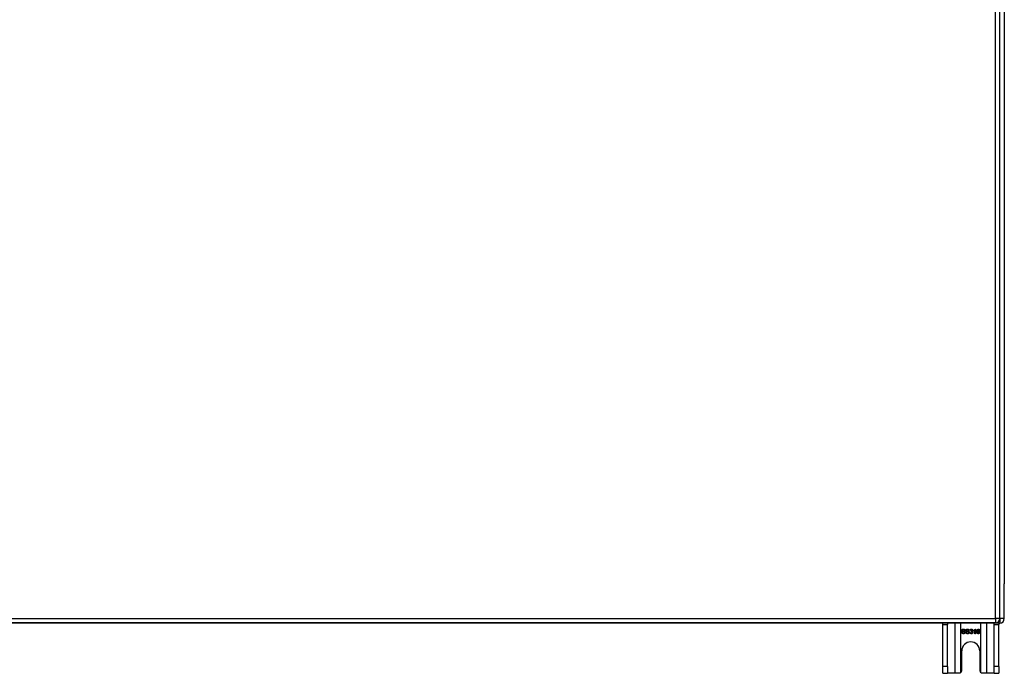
# Model space of a CAD drawing. Header units: inches. Extents: x 17 to 386, y 34 to 183.
# Tile 45 of 95: x 179 to 201, y 95 to 110. Entities that reach past the tile are written whole.
import ezdxf

# ---------------------------------------------------------------- set-up
doc = ezdxf.new("R2010")
doc.units = ezdxf.units.IN
doc.header["$MEASUREMENT"] = 0
doc.layers.add('Visible Edges(ANSI)', color=7, linetype='Continuous', lineweight=25)
doc.layers.add('Visible Tangent Edges(ANSI)', color=7, linetype='Continuous', lineweight=25)

msp = doc.modelspace()

# ---------------------------------------------------------------- linework, layer by layer
at = {"layer": 'Visible Edges(ANSI)'}
for p, q in [((201.179, 96.35), (201.179, 123.07)), ((201.278, 122.376), (201.278, 97.124)), ((201.278, 96.349), (201.278, 97.124)), ((201.08, 96.251), (129.475, 96.251)), ((201.179, 96.25), (130.144, 96.25)), ((199.903, 96.219), (199.903, 96.25)), ((199.903, 95.281), (199.903, 96.219)), ((200.008, 96.25), (200.008, 96.219)), ((200.008, 95.281), (200.008, 96.219)), ((201.048, 96.219), (201.048, 96.25)), ((201.048, 95.281), (201.048, 96.219)), ((201.153, 96.25), (201.153, 96.219)), ((201.153, 95.281), (201.153, 96.219)), ((200.324, 96.044), (200.337, 96.045)), ((200.401, 96.084), (200.388, 96.083)), ((200.418, 96.044), (200.43, 96.045)), ((200.494, 96.084), (200.482, 96.083)), ((200.511, 96.039), (200.523, 96.04)), ((200.524, 96.084), (200.512, 96.087)), ((200.535, 96.06), (200.536, 96.07)), ((200.597, 96.076), (200.597, 96.087)), ((200.622, 96.012), (200.622, 96.09)), ((200.634, 96.012), (200.622, 96.012)), ((200.626, 96.113), (200.634, 96.113)), ((200.634, 96.113), (200.634, 96.012)), ((200.73, 96.088), (200.717, 96.087)), ((200.325, 95.187), (200.325, 95.625)), ((200.731, 95.625), (200.731, 95.187)), ((199.903, 95.125), (199.903, 95.281)), ((199.903, 95.125), (200.008, 95.125)), ((200.008, 95.281), (200.008, 95.125)), ((200.172, 95.125), (200.008, 95.125)), ((200.263, 95.125), (200.172, 95.125)), ((200.884, 95.125), (200.793, 95.125)), ((201.048, 95.125), (200.884, 95.125)), ((201.048, 95.125), (201.048, 95.281)), ((201.048, 95.125), (201.153, 95.125)), ((201.153, 95.281), (201.153, 95.125))]:
    msp.add_line(p, q, dxfattribs=at)
at = {"layer": 'Visible Edges(ANSI)', "flags": 128}
for points in [[(200.367, 96.011), (200.364, 96.011), (200.361, 96.011), (200.358, 96.011), (200.355, 96.011), (200.352, 96.012), (200.349, 96.013), (200.347, 96.014), (200.344, 96.014), (200.342, 96.016), (200.34, 96.017), (200.338, 96.018), (200.336, 96.019), (200.334, 96.021), (200.333, 96.023), (200.331, 96.024), (200.33, 96.026), (200.329, 96.028), (200.328, 96.03), (200.327, 96.033), (200.326, 96.035), (200.325, 96.037), (200.325, 96.039), (200.325, 96.042), (200.324, 96.044)], [(200.328, 96.086), (200.328, 96.088), (200.328, 96.09), (200.329, 96.092), (200.329, 96.094), (200.33, 96.095), (200.331, 96.097), (200.331, 96.099), (200.332, 96.101), (200.334, 96.102), (200.335, 96.104), (200.336, 96.105), (200.338, 96.106), (200.339, 96.107), (200.341, 96.109), (200.343, 96.11), (200.345, 96.111), (200.347, 96.111), (200.349, 96.112), (200.352, 96.113), (200.354, 96.113), (200.356, 96.113), (200.359, 96.114), (200.361, 96.114), (200.363, 96.114)], [(200.342, 96.065), (200.341, 96.065), (200.34, 96.066), (200.339, 96.067), (200.338, 96.067), (200.337, 96.068), (200.336, 96.069), (200.335, 96.07), (200.334, 96.07), (200.334, 96.071), (200.333, 96.072), (200.332, 96.073), (200.332, 96.074), (200.331, 96.075), (200.331, 96.076), (200.33, 96.077), (200.33, 96.078), (200.329, 96.079), (200.329, 96.08), (200.329, 96.081), (200.329, 96.082), (200.328, 96.083), (200.328, 96.084), (200.328, 96.085), (200.328, 96.086)], [(200.337, 96.045), (200.337, 96.044), (200.338, 96.042), (200.338, 96.04), (200.338, 96.039), (200.339, 96.037), (200.34, 96.036), (200.34, 96.034), (200.341, 96.033), (200.342, 96.032), (200.343, 96.031), (200.344, 96.03), (200.345, 96.029), (200.347, 96.028), (200.348, 96.027), (200.35, 96.026), (200.351, 96.025), (200.353, 96.025), (200.355, 96.024), (200.357, 96.023), (200.358, 96.023), (200.36, 96.023), (200.362, 96.023), (200.364, 96.022), (200.367, 96.022)], [(200.364, 96.102), (200.362, 96.102), (200.36, 96.102), (200.358, 96.102), (200.357, 96.102), (200.355, 96.102), (200.354, 96.101), (200.352, 96.101), (200.351, 96.1), (200.35, 96.1), (200.348, 96.099), (200.347, 96.099), (200.346, 96.098), (200.346, 96.097), (200.345, 96.096), (200.344, 96.096), (200.343, 96.095), (200.343, 96.094), (200.342, 96.093), (200.342, 96.092), (200.342, 96.091), (200.341, 96.09), (200.341, 96.089), (200.341, 96.088), (200.341, 96.087)], [(200.341, 96.087), (200.341, 96.087), (200.341, 96.086), (200.341, 96.086), (200.341, 96.086), (200.341, 96.085), (200.341, 96.085), (200.341, 96.084), (200.341, 96.084), (200.341, 96.083), (200.342, 96.083), (200.342, 96.083), (200.342, 96.082), (200.342, 96.082), (200.342, 96.082), (200.342, 96.081), (200.343, 96.081), (200.343, 96.081), (200.343, 96.08), (200.343, 96.08), (200.344, 96.08), (200.344, 96.079), (200.344, 96.079), (200.344, 96.079), (200.345, 96.078)], [(200.38, 96.053), (200.379, 96.054), (200.378, 96.054), (200.377, 96.054), (200.376, 96.055), (200.375, 96.055), (200.373, 96.055), (200.372, 96.056), (200.37, 96.056), (200.368, 96.057), (200.366, 96.057), (200.364, 96.058), (200.362, 96.058), (200.36, 96.059), (200.357, 96.059), (200.355, 96.06), (200.353, 96.06), (200.352, 96.061), (200.35, 96.062), (200.348, 96.062), (200.347, 96.063), (200.346, 96.063), (200.344, 96.064), (200.343, 96.064), (200.342, 96.065)], [(200.345, 96.078), (200.346, 96.078), (200.346, 96.077), (200.348, 96.077), (200.349, 96.076), (200.35, 96.075), (200.352, 96.075), (200.354, 96.074), (200.355, 96.074), (200.358, 96.073), (200.36, 96.072), (200.362, 96.072), (200.365, 96.071), (200.368, 96.071), (200.37, 96.07), (200.372, 96.069), (200.375, 96.069), (200.377, 96.068), (200.379, 96.068), (200.38, 96.067), (200.382, 96.067), (200.383, 96.066), (200.385, 96.066), (200.386, 96.065), (200.387, 96.065)], [(200.363, 96.114), (200.366, 96.114), (200.369, 96.114), (200.371, 96.113), (200.374, 96.113), (200.376, 96.113), (200.379, 96.112), (200.381, 96.111), (200.383, 96.11), (200.385, 96.109), (200.387, 96.108), (200.389, 96.107), (200.391, 96.106), (200.392, 96.105), (200.394, 96.103), (200.395, 96.101), (200.396, 96.1), (200.397, 96.098), (200.398, 96.096), (200.399, 96.094), (200.4, 96.092), (200.4, 96.09), (200.401, 96.088), (200.401, 96.086), (200.401, 96.084)], [(200.388, 96.083), (200.388, 96.085), (200.388, 96.086), (200.388, 96.088), (200.387, 96.089), (200.387, 96.09), (200.386, 96.091), (200.386, 96.093), (200.385, 96.094), (200.384, 96.095), (200.383, 96.096), (200.382, 96.097), (200.382, 96.097), (200.381, 96.098), (200.379, 96.099), (200.378, 96.1), (200.377, 96.1), (200.376, 96.101), (200.374, 96.101), (200.373, 96.101), (200.371, 96.102), (200.369, 96.102), (200.368, 96.102), (200.366, 96.102), (200.364, 96.102)], [(200.404, 96.04), (200.404, 96.038), (200.404, 96.037), (200.403, 96.035), (200.403, 96.033), (200.402, 96.031), (200.402, 96.029), (200.401, 96.027), (200.4, 96.025), (200.398, 96.024), (200.397, 96.022), (200.396, 96.021), (200.394, 96.019), (200.392, 96.018), (200.39, 96.017), (200.388, 96.015), (200.386, 96.014), (200.384, 96.014), (200.382, 96.013), (200.38, 96.012), (200.377, 96.011), (200.375, 96.011), (200.372, 96.011), (200.37, 96.011), (200.367, 96.011)], [(200.367, 96.022), (200.368, 96.022), (200.37, 96.022), (200.372, 96.023), (200.374, 96.023), (200.375, 96.023), (200.377, 96.024), (200.378, 96.024), (200.38, 96.025), (200.381, 96.025), (200.383, 96.026), (200.384, 96.026), (200.385, 96.027), (200.386, 96.028), (200.387, 96.029), (200.388, 96.03), (200.389, 96.031), (200.389, 96.032), (200.39, 96.033), (200.39, 96.034), (200.391, 96.035), (200.391, 96.036), (200.391, 96.037), (200.391, 96.038), (200.391, 96.039)], [(200.391, 96.039), (200.391, 96.04), (200.391, 96.041), (200.391, 96.042), (200.391, 96.042), (200.391, 96.043), (200.391, 96.044), (200.39, 96.044), (200.39, 96.045), (200.39, 96.046), (200.389, 96.046), (200.389, 96.047), (200.389, 96.048), (200.388, 96.048), (200.388, 96.049), (200.387, 96.049), (200.386, 96.05), (200.386, 96.05), (200.385, 96.051), (200.384, 96.051), (200.383, 96.052), (200.383, 96.052), (200.382, 96.053), (200.381, 96.053), (200.38, 96.053)], [(200.387, 96.065), (200.389, 96.064), (200.39, 96.063), (200.391, 96.063), (200.392, 96.062), (200.394, 96.061), (200.395, 96.06), (200.396, 96.059), (200.397, 96.059), (200.398, 96.058), (200.398, 96.057), (200.399, 96.056), (200.4, 96.055), (200.401, 96.054), (200.401, 96.053), (200.402, 96.051), (200.402, 96.05), (200.403, 96.049), (200.403, 96.048), (200.403, 96.047), (200.404, 96.046), (200.404, 96.044), (200.404, 96.043), (200.404, 96.042), (200.404, 96.04)], [(200.46, 96.011), (200.457, 96.011), (200.454, 96.011), (200.451, 96.011), (200.448, 96.011), (200.445, 96.012), (200.442, 96.013), (200.44, 96.014), (200.438, 96.014), (200.435, 96.016), (200.433, 96.017), (200.431, 96.018), (200.429, 96.019), (200.428, 96.021), (200.426, 96.023), (200.425, 96.024), (200.423, 96.026), (200.422, 96.028), (200.421, 96.03), (200.42, 96.033), (200.419, 96.035), (200.419, 96.037), (200.418, 96.039), (200.418, 96.042), (200.418, 96.044)], [(200.421, 96.086), (200.421, 96.088), (200.422, 96.09), (200.422, 96.092), (200.422, 96.094), (200.423, 96.095), (200.424, 96.097), (200.425, 96.099), (200.426, 96.101), (200.427, 96.102), (200.428, 96.104), (200.429, 96.105), (200.431, 96.106), (200.433, 96.107), (200.434, 96.109), (200.436, 96.11), (200.438, 96.111), (200.44, 96.111), (200.443, 96.112), (200.445, 96.113), (200.447, 96.113), (200.449, 96.113), (200.452, 96.114), (200.454, 96.114), (200.457, 96.114)], [(200.436, 96.065), (200.434, 96.065), (200.433, 96.066), (200.432, 96.067), (200.431, 96.067), (200.43, 96.068), (200.429, 96.069), (200.428, 96.07), (200.428, 96.07), (200.427, 96.071), (200.426, 96.072), (200.426, 96.073), (200.425, 96.074), (200.424, 96.075), (200.424, 96.076), (200.423, 96.077), (200.423, 96.078), (200.423, 96.079), (200.422, 96.08), (200.422, 96.081), (200.422, 96.082), (200.422, 96.083), (200.421, 96.084), (200.421, 96.085), (200.421, 96.086)], [(200.43, 96.045), (200.43, 96.044), (200.431, 96.042), (200.431, 96.04), (200.432, 96.039), (200.432, 96.037), (200.433, 96.036), (200.434, 96.034), (200.434, 96.033), (200.435, 96.032), (200.436, 96.031), (200.437, 96.03), (200.438, 96.029), (200.44, 96.028), (200.441, 96.027), (200.443, 96.026), (200.444, 96.025), (200.446, 96.025), (200.448, 96.024), (200.45, 96.023), (200.452, 96.023), (200.454, 96.023), (200.456, 96.023), (200.458, 96.022), (200.46, 96.022)], [(200.457, 96.102), (200.455, 96.102), (200.453, 96.102), (200.452, 96.102), (200.45, 96.102), (200.448, 96.102), (200.447, 96.101), (200.445, 96.101), (200.444, 96.1), (200.443, 96.1), (200.442, 96.099), (200.441, 96.099), (200.44, 96.098), (200.439, 96.097), (200.438, 96.096), (200.437, 96.096), (200.437, 96.095), (200.436, 96.094), (200.436, 96.093), (200.435, 96.092), (200.435, 96.091), (200.434, 96.09), (200.434, 96.089), (200.434, 96.088), (200.434, 96.087)], [(200.434, 96.087), (200.434, 96.087), (200.434, 96.086), (200.434, 96.086), (200.434, 96.086), (200.434, 96.085), (200.434, 96.085), (200.434, 96.084), (200.435, 96.084), (200.435, 96.083), (200.435, 96.083), (200.435, 96.083), (200.435, 96.082), (200.435, 96.082), (200.435, 96.082), (200.436, 96.081), (200.436, 96.081), (200.436, 96.081), (200.436, 96.08), (200.437, 96.08), (200.437, 96.08), (200.437, 96.079), (200.437, 96.079), (200.438, 96.079), (200.438, 96.078)], [(200.473, 96.053), (200.472, 96.054), (200.471, 96.054), (200.47, 96.054), (200.469, 96.055), (200.468, 96.055), (200.466, 96.055), (200.465, 96.056), (200.463, 96.056), (200.461, 96.057), (200.459, 96.057), (200.457, 96.058), (200.455, 96.058), (200.453, 96.059), (200.451, 96.059), (200.449, 96.06), (200.447, 96.06), (200.445, 96.061), (200.443, 96.062), (200.442, 96.062), (200.44, 96.063), (200.439, 96.063), (200.438, 96.064), (200.437, 96.064), (200.436, 96.065)], [(200.438, 96.078), (200.439, 96.078), (200.44, 96.077), (200.441, 96.077), (200.442, 96.076), (200.443, 96.075), (200.445, 96.075), (200.447, 96.074), (200.449, 96.074), (200.451, 96.073), (200.453, 96.072), (200.455, 96.072), (200.458, 96.071), (200.461, 96.071), (200.463, 96.07), (200.466, 96.069), (200.468, 96.069), (200.47, 96.068), (200.472, 96.068), (200.474, 96.067), (200.475, 96.067), (200.477, 96.066), (200.478, 96.066), (200.479, 96.065), (200.48, 96.065)], [(200.457, 96.114), (200.459, 96.114), (200.462, 96.114), (200.465, 96.113), (200.467, 96.113), (200.47, 96.113), (200.472, 96.112), (200.474, 96.111), (200.476, 96.11), (200.478, 96.109), (200.48, 96.108), (200.482, 96.107), (200.484, 96.106), (200.485, 96.105), (200.487, 96.103), (200.488, 96.101), (200.489, 96.1), (200.491, 96.098), (200.491, 96.096), (200.492, 96.094), (200.493, 96.092), (200.494, 96.09), (200.494, 96.088), (200.494, 96.086), (200.494, 96.084)], [(200.482, 96.083), (200.481, 96.085), (200.481, 96.086), (200.481, 96.088), (200.48, 96.089), (200.48, 96.09), (200.479, 96.091), (200.479, 96.093), (200.478, 96.094), (200.477, 96.095), (200.477, 96.096), (200.476, 96.097), (200.475, 96.097), (200.474, 96.098), (200.473, 96.099), (200.471, 96.1), (200.47, 96.1), (200.469, 96.101), (200.467, 96.101), (200.466, 96.101), (200.464, 96.102), (200.463, 96.102), (200.461, 96.102), (200.459, 96.102), (200.457, 96.102)], [(200.497, 96.04), (200.497, 96.038), (200.497, 96.037), (200.497, 96.035), (200.496, 96.033), (200.496, 96.031), (200.495, 96.029), (200.494, 96.027), (200.493, 96.025), (200.492, 96.024), (200.49, 96.022), (200.489, 96.021), (200.487, 96.019), (200.485, 96.018), (200.484, 96.017), (200.482, 96.015), (200.48, 96.014), (200.477, 96.014), (200.475, 96.013), (200.473, 96.012), (200.47, 96.011), (200.468, 96.011), (200.466, 96.011), (200.463, 96.011), (200.46, 96.011)], [(200.46, 96.022), (200.462, 96.022), (200.463, 96.022), (200.465, 96.023), (200.467, 96.023), (200.469, 96.023), (200.47, 96.024), (200.472, 96.024), (200.473, 96.025), (200.475, 96.025), (200.476, 96.026), (200.477, 96.026), (200.478, 96.027), (200.479, 96.028), (200.48, 96.029), (200.481, 96.03), (200.482, 96.031), (200.482, 96.032), (200.483, 96.033), (200.483, 96.034), (200.484, 96.035), (200.484, 96.036), (200.484, 96.037), (200.485, 96.038), (200.485, 96.039)], [(200.485, 96.039), (200.485, 96.04), (200.485, 96.041), (200.484, 96.042), (200.484, 96.042), (200.484, 96.043), (200.484, 96.044), (200.484, 96.044), (200.483, 96.045), (200.483, 96.046), (200.483, 96.046), (200.482, 96.047), (200.482, 96.048), (200.481, 96.048), (200.481, 96.049), (200.48, 96.049), (200.48, 96.05), (200.479, 96.05), (200.478, 96.051), (200.477, 96.051), (200.477, 96.052), (200.476, 96.052), (200.475, 96.053), (200.474, 96.053), (200.473, 96.053)], [(200.48, 96.065), (200.482, 96.064), (200.483, 96.063), (200.484, 96.063), (200.486, 96.062), (200.487, 96.061), (200.488, 96.06), (200.489, 96.059), (200.49, 96.059), (200.491, 96.058), (200.492, 96.057), (200.492, 96.056), (200.493, 96.055), (200.494, 96.054), (200.494, 96.053), (200.495, 96.051), (200.495, 96.05), (200.496, 96.049), (200.496, 96.048), (200.497, 96.047), (200.497, 96.046), (200.497, 96.044), (200.497, 96.043), (200.497, 96.042), (200.497, 96.04)], [(200.542, 96.011), (200.54, 96.011), (200.538, 96.011), (200.536, 96.011), (200.534, 96.011), (200.532, 96.012), (200.53, 96.012), (200.528, 96.013), (200.527, 96.014), (200.525, 96.015), (200.523, 96.016), (200.522, 96.017), (200.52, 96.018), (200.519, 96.02), (200.518, 96.021), (200.517, 96.023), (200.515, 96.024), (200.514, 96.026), (200.514, 96.027), (200.513, 96.029), (200.512, 96.031), (200.512, 96.033), (200.511, 96.035), (200.511, 96.037), (200.511, 96.039)], [(200.512, 96.087), (200.512, 96.089), (200.513, 96.091), (200.513, 96.092), (200.514, 96.094), (200.515, 96.096), (200.515, 96.098), (200.516, 96.099), (200.517, 96.101), (200.518, 96.102), (200.519, 96.103), (200.521, 96.105), (200.522, 96.106), (200.523, 96.107), (200.525, 96.108), (200.526, 96.109), (200.528, 96.11), (200.529, 96.11), (200.531, 96.111), (200.533, 96.111), (200.534, 96.112), (200.536, 96.112), (200.538, 96.112), (200.54, 96.113), (200.542, 96.113)], [(200.523, 96.04), (200.523, 96.039), (200.524, 96.037), (200.524, 96.035), (200.525, 96.034), (200.525, 96.033), (200.526, 96.031), (200.526, 96.03), (200.527, 96.029), (200.528, 96.028), (200.528, 96.027), (200.529, 96.026), (200.53, 96.025), (200.531, 96.025), (200.532, 96.024), (200.533, 96.023), (200.534, 96.023), (200.535, 96.022), (200.536, 96.022), (200.537, 96.021), (200.538, 96.021), (200.539, 96.021), (200.54, 96.021), (200.541, 96.021), (200.542, 96.021)], [(200.542, 96.102), (200.541, 96.102), (200.54, 96.102), (200.539, 96.102), (200.538, 96.102), (200.537, 96.102), (200.535, 96.101), (200.535, 96.101), (200.534, 96.101), (200.533, 96.1), (200.532, 96.099), (200.531, 96.099), (200.53, 96.098), (200.529, 96.097), (200.529, 96.096), (200.528, 96.095), (200.527, 96.094), (200.527, 96.093), (200.526, 96.092), (200.526, 96.091), (200.525, 96.09), (200.525, 96.089), (200.525, 96.087), (200.524, 96.086), (200.524, 96.084)], [(200.543, 96.061), (200.543, 96.061), (200.543, 96.061), (200.542, 96.061), (200.542, 96.061), (200.542, 96.061), (200.542, 96.061), (200.541, 96.061), (200.541, 96.061), (200.541, 96.061), (200.54, 96.061), (200.54, 96.061), (200.539, 96.061), (200.539, 96.061), (200.539, 96.06), (200.538, 96.06), (200.538, 96.06), (200.538, 96.06), (200.537, 96.06), (200.537, 96.06), (200.536, 96.06), (200.536, 96.06), (200.536, 96.06), (200.535, 96.06), (200.535, 96.06)], [(200.536, 96.07), (200.536, 96.07), (200.536, 96.07), (200.536, 96.07), (200.536, 96.07), (200.537, 96.07), (200.537, 96.07), (200.537, 96.07), (200.537, 96.07), (200.537, 96.07), (200.537, 96.07), (200.537, 96.07), (200.537, 96.07), (200.537, 96.07), (200.537, 96.07), (200.537, 96.07), (200.537, 96.07), (200.538, 96.07), (200.538, 96.07), (200.538, 96.07), (200.538, 96.07), (200.538, 96.07), (200.538, 96.07), (200.538, 96.07), (200.538, 96.07)], [(200.538, 96.07), (200.539, 96.07), (200.541, 96.07), (200.542, 96.07), (200.543, 96.071), (200.544, 96.071), (200.545, 96.071), (200.547, 96.072), (200.548, 96.072), (200.549, 96.072), (200.55, 96.073), (200.551, 96.074), (200.552, 96.074), (200.553, 96.075), (200.554, 96.076), (200.555, 96.077), (200.556, 96.078), (200.556, 96.078), (200.557, 96.079), (200.557, 96.081), (200.558, 96.082), (200.558, 96.083), (200.558, 96.084), (200.558, 96.085), (200.558, 96.087)], [(200.542, 96.113), (200.544, 96.113), (200.546, 96.112), (200.548, 96.112), (200.55, 96.112), (200.552, 96.111), (200.553, 96.111), (200.555, 96.11), (200.557, 96.109), (200.559, 96.108), (200.56, 96.107), (200.562, 96.106), (200.563, 96.105), (200.564, 96.104), (200.565, 96.102), (200.566, 96.101), (200.567, 96.099), (200.568, 96.098), (200.569, 96.096), (200.57, 96.095), (200.57, 96.093), (200.571, 96.092), (200.571, 96.09), (200.571, 96.088), (200.571, 96.087)], [(200.558, 96.087), (200.558, 96.088), (200.558, 96.089), (200.558, 96.09), (200.558, 96.091), (200.558, 96.092), (200.557, 96.093), (200.557, 96.094), (200.556, 96.095), (200.556, 96.096), (200.555, 96.097), (200.555, 96.097), (200.554, 96.098), (200.553, 96.099), (200.552, 96.099), (200.551, 96.1), (200.551, 96.101), (200.55, 96.101), (200.549, 96.101), (200.548, 96.102), (200.547, 96.102), (200.546, 96.102), (200.544, 96.102), (200.543, 96.102), (200.542, 96.102)], [(200.576, 96.042), (200.576, 96.04), (200.576, 96.038), (200.575, 96.035), (200.575, 96.033), (200.574, 96.032), (200.574, 96.03), (200.573, 96.028), (200.572, 96.026), (200.571, 96.024), (200.569, 96.023), (200.568, 96.021), (200.566, 96.02), (200.565, 96.018), (200.563, 96.017), (200.561, 96.016), (200.559, 96.015), (200.558, 96.014), (200.556, 96.013), (200.554, 96.012), (200.551, 96.012), (200.549, 96.011), (200.547, 96.011), (200.545, 96.011), (200.542, 96.011)], [(200.542, 96.021), (200.544, 96.021), (200.545, 96.021), (200.547, 96.021), (200.548, 96.021), (200.549, 96.022), (200.55, 96.022), (200.552, 96.023), (200.553, 96.023), (200.554, 96.024), (200.555, 96.025), (200.556, 96.026), (200.557, 96.027), (200.558, 96.028), (200.559, 96.029), (200.56, 96.03), (200.56, 96.031), (200.561, 96.032), (200.561, 96.033), (200.562, 96.035), (200.562, 96.036), (200.563, 96.037), (200.563, 96.039), (200.563, 96.04), (200.563, 96.042)], [(200.563, 96.042), (200.563, 96.043), (200.563, 96.044), (200.563, 96.046), (200.562, 96.047), (200.562, 96.048), (200.562, 96.049), (200.561, 96.05), (200.56, 96.051), (200.56, 96.053), (200.559, 96.054), (200.558, 96.055), (200.557, 96.055), (200.556, 96.056), (200.555, 96.057), (200.554, 96.058), (200.553, 96.059), (200.552, 96.059), (200.551, 96.06), (200.55, 96.06), (200.549, 96.06), (200.547, 96.061), (200.546, 96.061), (200.545, 96.061), (200.543, 96.061)], [(200.571, 96.087), (200.571, 96.086), (200.571, 96.085), (200.571, 96.083), (200.571, 96.082), (200.57, 96.081), (200.57, 96.08), (200.57, 96.079), (200.57, 96.079), (200.569, 96.078), (200.569, 96.077), (200.568, 96.076), (200.568, 96.075), (200.567, 96.074), (200.566, 96.073), (200.566, 96.072), (200.565, 96.072), (200.564, 96.071), (200.563, 96.07), (200.562, 96.069), (200.561, 96.069), (200.561, 96.068), (200.559, 96.067), (200.558, 96.067), (200.557, 96.066)], [(200.557, 96.066), (200.559, 96.066), (200.56, 96.066), (200.562, 96.065), (200.563, 96.065), (200.564, 96.064), (200.565, 96.063), (200.566, 96.062), (200.567, 96.062), (200.568, 96.061), (200.569, 96.06), (200.57, 96.059), (200.571, 96.058), (200.572, 96.057), (200.573, 96.056), (200.573, 96.054), (200.574, 96.053), (200.574, 96.052), (200.575, 96.051), (200.575, 96.049), (200.575, 96.048), (200.576, 96.046), (200.576, 96.045), (200.576, 96.043), (200.576, 96.042)], [(200.597, 96.087), (200.599, 96.088), (200.601, 96.089), (200.602, 96.09), (200.604, 96.091), (200.606, 96.092), (200.607, 96.093), (200.609, 96.094), (200.61, 96.095), (200.611, 96.096), (200.613, 96.097), (200.614, 96.098), (200.615, 96.099), (200.617, 96.1), (200.618, 96.101), (200.619, 96.103), (200.62, 96.104), (200.621, 96.105), (200.622, 96.106), (200.623, 96.107), (200.624, 96.108), (200.624, 96.109), (200.625, 96.11), (200.626, 96.111), (200.626, 96.113)], [(200.622, 96.09), (200.621, 96.09), (200.62, 96.089), (200.62, 96.088), (200.619, 96.088), (200.618, 96.087), (200.617, 96.086), (200.616, 96.085), (200.615, 96.085), (200.614, 96.084), (200.613, 96.083), (200.612, 96.083), (200.61, 96.082), (200.609, 96.081), (200.608, 96.081), (200.607, 96.08), (200.606, 96.079), (200.605, 96.079), (200.604, 96.078), (200.602, 96.078), (200.601, 96.077), (200.6, 96.077), (200.599, 96.076), (200.598, 96.076), (200.597, 96.076)], [(200.665, 96.059), (200.665, 96.061), (200.665, 96.064), (200.665, 96.066), (200.666, 96.068), (200.666, 96.07), (200.666, 96.072), (200.666, 96.075), (200.666, 96.077), (200.667, 96.078), (200.667, 96.08), (200.667, 96.082), (200.668, 96.084), (200.668, 96.086), (200.669, 96.087), (200.669, 96.089), (200.67, 96.091), (200.671, 96.092), (200.671, 96.094), (200.672, 96.095), (200.673, 96.096), (200.673, 96.098), (200.674, 96.099), (200.675, 96.1), (200.676, 96.101)], [(200.7, 96.011), (200.697, 96.011), (200.695, 96.011), (200.693, 96.011), (200.69, 96.012), (200.688, 96.012), (200.686, 96.013), (200.684, 96.014), (200.682, 96.016), (200.68, 96.017), (200.678, 96.018), (200.677, 96.02), (200.675, 96.022), (200.673, 96.024), (200.672, 96.026), (200.671, 96.028), (200.67, 96.031), (200.669, 96.034), (200.668, 96.037), (200.667, 96.04), (200.666, 96.043), (200.666, 96.047), (200.665, 96.051), (200.665, 96.055), (200.665, 96.059)], [(200.676, 96.101), (200.677, 96.102), (200.678, 96.103), (200.678, 96.104), (200.679, 96.105), (200.68, 96.105), (200.681, 96.106), (200.682, 96.107), (200.683, 96.107), (200.684, 96.108), (200.685, 96.109), (200.686, 96.109), (200.687, 96.11), (200.688, 96.11), (200.689, 96.111), (200.69, 96.111), (200.691, 96.111), (200.692, 96.112), (200.694, 96.112), (200.695, 96.112), (200.696, 96.112), (200.697, 96.112), (200.699, 96.112), (200.7, 96.113), (200.701, 96.113)], [(200.69, 96.099), (200.689, 96.098), (200.688, 96.098), (200.687, 96.097), (200.686, 96.096), (200.686, 96.095), (200.685, 96.094), (200.684, 96.093), (200.683, 96.092), (200.683, 96.091), (200.682, 96.089), (200.682, 96.088), (200.681, 96.087), (200.68, 96.085), (200.68, 96.084), (200.679, 96.082), (200.679, 96.081), (200.679, 96.079), (200.678, 96.077), (200.678, 96.075), (200.678, 96.073), (200.678, 96.071), (200.678, 96.069), (200.677, 96.066), (200.677, 96.064)], [(200.677, 96.064), (200.678, 96.065), (200.679, 96.066), (200.68, 96.067), (200.681, 96.068), (200.681, 96.069), (200.682, 96.07), (200.683, 96.07), (200.684, 96.071), (200.685, 96.072), (200.686, 96.073), (200.687, 96.073), (200.688, 96.074), (200.689, 96.074), (200.69, 96.075), (200.692, 96.075), (200.693, 96.076), (200.694, 96.076), (200.695, 96.076), (200.696, 96.076), (200.697, 96.077), (200.698, 96.077), (200.699, 96.077), (200.701, 96.077), (200.702, 96.077)], [(200.699, 96.066), (200.698, 96.066), (200.697, 96.066), (200.695, 96.066), (200.694, 96.066), (200.693, 96.065), (200.692, 96.065), (200.69, 96.064), (200.689, 96.064), (200.688, 96.063), (200.687, 96.062), (200.686, 96.061), (200.685, 96.06), (200.684, 96.059), (200.683, 96.058), (200.683, 96.057), (200.682, 96.056), (200.681, 96.055), (200.681, 96.053), (200.68, 96.052), (200.68, 96.051), (200.68, 96.049), (200.679, 96.048), (200.679, 96.046), (200.679, 96.045)], [(200.679, 96.045), (200.679, 96.043), (200.679, 96.041), (200.68, 96.04), (200.68, 96.038), (200.68, 96.037), (200.681, 96.035), (200.681, 96.034), (200.682, 96.032), (200.683, 96.031), (200.684, 96.03), (200.684, 96.028), (200.685, 96.027), (200.686, 96.026), (200.687, 96.025), (200.688, 96.024), (200.69, 96.024), (200.691, 96.023), (200.692, 96.022), (200.693, 96.022), (200.694, 96.021), (200.696, 96.021), (200.697, 96.021), (200.698, 96.021), (200.7, 96.021)], [(200.7, 96.102), (200.7, 96.102), (200.699, 96.102), (200.699, 96.102), (200.698, 96.102), (200.698, 96.102), (200.698, 96.102), (200.697, 96.102), (200.697, 96.102), (200.696, 96.102), (200.696, 96.102), (200.695, 96.102), (200.695, 96.102), (200.694, 96.102), (200.694, 96.101), (200.694, 96.101), (200.693, 96.101), (200.693, 96.101), (200.692, 96.101), (200.692, 96.1), (200.692, 96.1), (200.691, 96.1), (200.691, 96.1), (200.69, 96.099), (200.69, 96.099)], [(200.719, 96.044), (200.719, 96.046), (200.719, 96.047), (200.718, 96.049), (200.718, 96.05), (200.718, 96.052), (200.717, 96.053), (200.717, 96.054), (200.716, 96.056), (200.716, 96.057), (200.715, 96.058), (200.714, 96.059), (200.713, 96.06), (200.712, 96.061), (200.711, 96.062), (200.71, 96.063), (200.709, 96.064), (200.708, 96.064), (200.707, 96.065), (200.706, 96.065), (200.705, 96.066), (200.703, 96.066), (200.702, 96.066), (200.701, 96.066), (200.699, 96.066)], [(200.713, 96.097), (200.712, 96.098), (200.712, 96.098), (200.711, 96.098), (200.711, 96.099), (200.711, 96.099), (200.71, 96.1), (200.71, 96.1), (200.709, 96.1), (200.709, 96.1), (200.708, 96.101), (200.708, 96.101), (200.707, 96.101), (200.707, 96.101), (200.706, 96.102), (200.706, 96.102), (200.705, 96.102), (200.704, 96.102), (200.704, 96.102), (200.703, 96.102), (200.703, 96.102), (200.702, 96.102), (200.702, 96.102), (200.701, 96.102), (200.7, 96.102)], [(200.731, 96.045), (200.731, 96.042), (200.731, 96.04), (200.731, 96.038), (200.73, 96.036), (200.73, 96.033), (200.729, 96.031), (200.728, 96.029), (200.727, 96.027), (200.726, 96.025), (200.725, 96.023), (200.724, 96.022), (200.722, 96.02), (200.721, 96.019), (200.719, 96.017), (200.718, 96.016), (200.716, 96.015), (200.714, 96.014), (200.712, 96.013), (200.71, 96.012), (200.709, 96.012), (200.706, 96.011), (200.704, 96.011), (200.702, 96.011), (200.7, 96.011)], [(200.7, 96.021), (200.701, 96.021), (200.702, 96.021), (200.703, 96.021), (200.705, 96.021), (200.706, 96.022), (200.707, 96.022), (200.708, 96.023), (200.709, 96.023), (200.71, 96.024), (200.711, 96.025), (200.712, 96.026), (200.713, 96.027), (200.714, 96.028), (200.715, 96.029), (200.716, 96.03), (200.716, 96.032), (200.717, 96.033), (200.717, 96.034), (200.718, 96.036), (200.718, 96.037), (200.718, 96.039), (200.719, 96.04), (200.719, 96.042), (200.719, 96.044)], [(200.701, 96.113), (200.703, 96.113), (200.705, 96.112), (200.707, 96.112), (200.709, 96.112), (200.71, 96.111), (200.712, 96.111), (200.713, 96.11), (200.715, 96.11), (200.716, 96.109), (200.718, 96.108), (200.719, 96.107), (200.72, 96.106), (200.722, 96.105), (200.723, 96.104), (200.724, 96.102), (200.725, 96.101), (200.726, 96.1), (200.727, 96.098), (200.727, 96.096), (200.728, 96.095), (200.728, 96.093), (200.729, 96.091), (200.729, 96.09), (200.73, 96.088)], [(200.702, 96.077), (200.704, 96.077), (200.706, 96.077), (200.708, 96.076), (200.71, 96.076), (200.711, 96.075), (200.713, 96.075), (200.715, 96.074), (200.716, 96.073), (200.718, 96.072), (200.72, 96.071), (200.721, 96.069), (200.723, 96.068), (200.724, 96.066), (200.725, 96.065), (200.726, 96.063), (200.727, 96.061), (200.728, 96.06), (200.729, 96.058), (200.73, 96.056), (200.73, 96.054), (200.731, 96.051), (200.731, 96.049), (200.731, 96.047), (200.731, 96.045)], [(200.717, 96.087), (200.717, 96.087), (200.717, 96.088), (200.717, 96.088), (200.717, 96.089), (200.717, 96.089), (200.716, 96.09), (200.716, 96.091), (200.716, 96.091), (200.716, 96.092), (200.716, 96.092), (200.716, 96.092), (200.715, 96.093), (200.715, 96.093), (200.715, 96.094), (200.715, 96.094), (200.715, 96.095), (200.714, 96.095), (200.714, 96.095), (200.714, 96.096), (200.714, 96.096), (200.713, 96.096), (200.713, 96.097), (200.713, 96.097), (200.713, 96.097)], [(200.307, 95.143), (200.305, 95.141), (200.304, 95.14), (200.302, 95.139), (200.301, 95.138), (200.299, 95.136), (200.297, 95.135), (200.296, 95.134), (200.294, 95.133), (200.292, 95.132), (200.29, 95.131), (200.288, 95.13), (200.286, 95.129), (200.284, 95.129), (200.282, 95.128), (200.28, 95.127), (200.279, 95.127), (200.277, 95.126), (200.275, 95.126), (200.273, 95.125), (200.271, 95.125), (200.269, 95.125), (200.267, 95.125), (200.265, 95.125), (200.263, 95.125)], [(200.793, 95.125), (200.791, 95.125), (200.789, 95.125), (200.787, 95.125), (200.785, 95.125), (200.783, 95.125), (200.781, 95.126), (200.779, 95.126), (200.777, 95.127), (200.775, 95.127), (200.773, 95.128), (200.771, 95.129), (200.77, 95.129), (200.768, 95.13), (200.766, 95.131), (200.764, 95.132), (200.762, 95.133), (200.76, 95.134), (200.759, 95.135), (200.757, 95.136), (200.755, 95.138), (200.754, 95.139), (200.752, 95.14), (200.751, 95.141), (200.749, 95.143)]]:
    msp.add_lwpolyline(points, dxfattribs=at)
at = {"layer": 'Visible Edges(ANSI)'}
for centre, radius, start, end in [((201.08, 96.35), 0.099, 270, 0), ((201.179, 96.349), 0.099, 270, 0), ((200.528, 95.625), 0.203, 0, 180), ((200.263, 95.187), 0.062, 314.9335, 0), ((200.793, 95.187), 0.062, 180, 225.0665)]:
    msp.add_arc(centre, radius, start, end, dxfattribs=at)
at = {"layer": 'Visible Tangent Edges(ANSI)'}
for p, q in [((201.08, 96.35), (201.08, 123.07)), ((129.475, 96.35), (201.08, 96.35)), ((199.903, 96.219), (200.008, 96.219)), ((200.172, 96.25), (200.172, 95.125)), ((200.307, 95.143), (200.307, 96.25)), ((200.749, 96.25), (200.749, 95.143)), ((200.884, 95.125), (200.884, 96.25)), ((201.048, 96.219), (201.153, 96.219)), ((201.08, 96.35), (201.08, 96.251)), ((201.179, 96.35), (201.08, 96.35)), ((201.278, 96.349), (201.179, 96.349)), ((201.179, 96.34), (201.179, 96.25)), ((200.008, 95.281), (199.903, 95.281)), ((201.153, 95.281), (201.048, 95.281))]:
    msp.add_line(p, q, dxfattribs=at)

doc.saveas('drawing.dxf')
